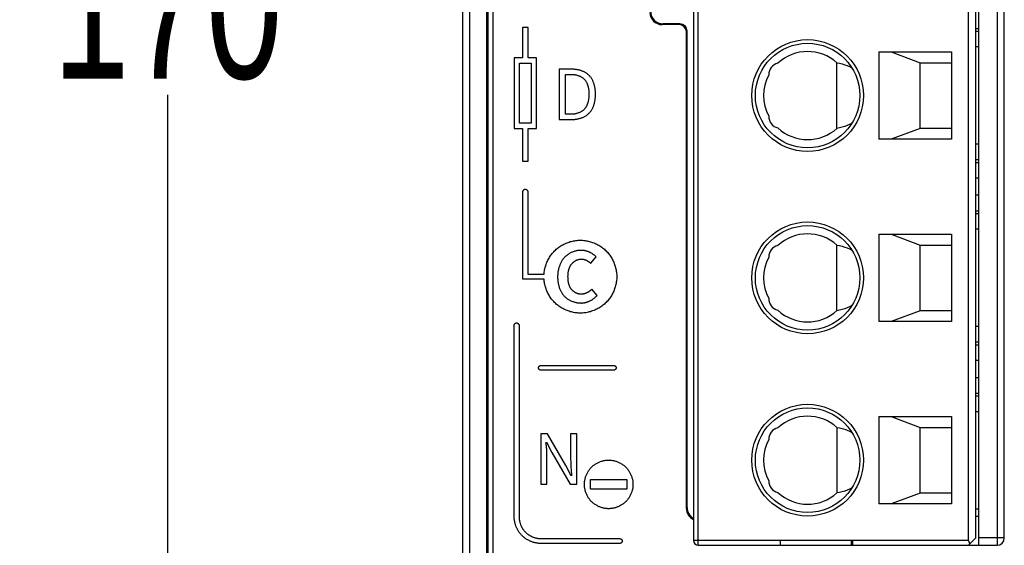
# Model space of a CAD drawing. Header units: millimetres. Extents: x 674 to 3111, y -226 to 595.
# Tile 23 of 46: x 2309 to 2349, y 256 to 278. Entities that reach past the tile are written whole.
import ezdxf

# ---------------------------------------------------------------- set-up
doc = ezdxf.new("R2010")
doc.units = ezdxf.units.MM
doc.header["$LTSCALE"] = 30.734
doc.header["$PDMODE"] = 3
doc.header["$PDSIZE"] = 2
doc.layers.get('0').update_dxf_attribs({"linetype": 'CONTINUOUS'})
doc.layers.get('Defpoints').update_dxf_attribs({"linetype": 'CONTINUOUS'})
doc.styles.get("Standard").update_dxf_attribs({"font": 'txt', "width": 0.707})
doc.dimstyles.get("Standard").update_dxf_attribs({"dimtxt": 3.5, "dimasz": 4, "dimexe": 2, "dimexo": 0, "dimtad": 1, "dimdsep": 46, "dimtxsty": 'Standard', "dimcen": 0.09, "dimclrt": 5, "dimadec": 0, "dimazin": 0, "dimtol": 1, "dimtp": 0.01, "dimtm": 0.01, "dimtfac": 1, "dimtofl": 0, "dimtmove": 0, "dimatfit": 3, "dimfxl": 0, "dimtolj": 1, "dimarcsym": 0})

# ---------------------------------------------------------------- blocks, each defined once
blk = doc.blocks.new('*D53')
at = {"color": 0, "lineweight": -2}
for p, q in [((2327.185, 362.654), (2312.745, 362.654)), ((2314.745, 358.654), (2314.745, 281.686)), ((2314.745, 196.654), (2314.745, 274.436)), ((2327.185, 192.654), (2312.745, 192.654))]:
    blk.add_line(p, q, dxfattribs=at)
at = {"color": 0}
for points in [[(2314.078, 358.654), (2315.411, 358.654), (2314.745, 362.654)], [(2314.078, 196.654), (2315.411, 196.654), (2314.745, 192.654)]]:
    blk.add_solid(points, dxfattribs=at)
at = {"layer": 'Defpoints', "color": 0}
for p in [(2314.745, 362.654), (2327.185, 362.654), (2327.185, 192.654)]:
    blk.add_point(p, dxfattribs=at)
at = {"color": 0, "insert": (2314.745, 278.061), "char_height": 3.5, "attachment_point": 5}
blk.add_mtext('\\A1;{\\H1.7143x;170}', dxfattribs=at)

msp = doc.modelspace()

# ---------------------------------------------------------------- linework, layer by layer
at = {"color": 7, "linetype": 'Continuous'}
for p, q in [((2327.185, 188.854), (2327.185, 362.654)), ((2326.885, 362.354), (2326.885, 192.954)), ((2327.885, 193.395), (2327.885, 329.206)), ((2327.928, 329.163), (2327.928, 193.443)), ((2328.128, 329.163), (2328.128, 193.439)), ((2336.595, 255.904), (2336.595, 322.904)), ((2348.145, 255.904), (2348.145, 322.904)), ((2348.895, 322.904), (2348.895, 255.904)), ((2336.395, 322.704), (2336.395, 256.104)), ((2347.725, 256.104), (2347.725, 322.704)), ((2348.025, 256.204), (2348.025, 322.604)), ((2349.195, 256.204), (2349.195, 322.604)), ((2335.105, 277.324), (2335.135, 277.354)), ((2335.836, 277.354), (2335.135, 277.354)), ((2335.836, 277.354), (2335.806, 277.324)), ((2329.36, 277.204), (2329.36, 275.954)), ((2329.583, 277.204), (2329.36, 277.204)), ((2329.583, 275.954), (2329.583, 277.204)), ((2335.806, 277.324), (2335.105, 277.324)), ((2336.135, 277.054), (2336.105, 277.024)), ((2336.105, 257.423), (2336.105, 277.024)), ((2336.135, 257.453), (2336.135, 277.054)), ((2348.145, 277.154), (2348.025, 277.154)), ((2348.025, 277.054), (2348.145, 277.054)), ((2344.025, 276.204), (2344.025, 272.604)), ((2344.025, 276.204), (2347.025, 276.204)), ((2344.535, 276.204), (2345.725, 275.754)), ((2347.025, 276.204), (2347.025, 272.604)), ((2348.145, 276.404), (2348.025, 276.404)), ((2329.013, 275.954), (2329.013, 273.051)), ((2329.36, 275.954), (2329.013, 275.954)), ((2329.237, 273.274), (2329.237, 275.73)), ((2329.237, 275.73), (2329.706, 275.73)), ((2329.929, 275.954), (2329.583, 275.954)), ((2329.706, 275.73), (2329.706, 273.274)), ((2329.929, 273.051), (2329.929, 275.954)), ((2342.305, 273.055), (2342.305, 275.752)), ((2345.725, 273.054), (2345.725, 275.754)), ((2345.725, 275.754), (2347.025, 275.754)), ((2330.865, 275.488), (2330.865, 273.419)), ((2331.385, 275.488), (2330.865, 275.488)), ((2331.128, 273.634), (2331.128, 275.276)), ((2331.128, 275.276), (2331.362, 275.276)), ((2329.706, 273.274), (2329.237, 273.274)), ((2330.865, 273.419), (2331.396, 273.419)), ((2331.362, 273.634), (2331.128, 273.634)), ((2329.013, 273.051), (2329.36, 273.051)), ((2329.36, 273.051), (2329.36, 271.704)), ((2329.583, 271.704), (2329.583, 273.051)), ((2329.583, 273.051), (2329.929, 273.051)), ((2345.725, 273.054), (2344.535, 272.604)), ((2347.025, 273.054), (2345.725, 273.054)), ((2347.025, 272.604), (2344.025, 272.604)), ((2348.145, 272.404), (2348.025, 272.404)), ((2329.36, 271.704), (2329.583, 271.704)), ((2348.145, 271.754), (2348.025, 271.754)), ((2348.025, 271.654), (2348.145, 271.654)), ((2348.145, 271.004), (2348.025, 271.004)), ((2329.371, 266.854), (2329.371, 270.454)), ((2329.571, 270.454), (2329.571, 267.054)), ((2348.145, 270.304), (2348.025, 270.304)), ((2348.145, 269.654), (2348.025, 269.654)), ((2348.025, 269.554), (2348.145, 269.554)), ((2348.145, 268.904), (2348.025, 268.904)), ((2344.025, 268.704), (2344.025, 265.104)), ((2344.025, 268.704), (2347.025, 268.704)), ((2344.535, 268.704), (2345.725, 268.254)), ((2347.025, 268.704), (2347.025, 265.104)), ((2342.305, 265.555), (2342.305, 268.252)), ((2345.725, 265.554), (2345.725, 268.254)), ((2345.725, 268.254), (2347.025, 268.254)), ((2332.165, 267.504), (2332.385, 267.769)), ((2330.242, 266.854), (2329.371, 266.854)), ((2329.571, 267.054), (2330.242, 267.054)), ((2332.425, 266.178), (2332.205, 266.437)), ((2345.725, 265.554), (2344.535, 265.104)), ((2347.025, 265.554), (2345.725, 265.554)), ((2329.013, 257.079), (2329.013, 264.954)), ((2329.213, 264.954), (2329.213, 257.079)), ((2347.025, 265.104), (2344.025, 265.104)), ((2348.145, 264.904), (2348.025, 264.904)), ((2348.145, 264.254), (2348.025, 264.254)), ((2348.025, 264.154), (2348.145, 264.154)), ((2330.113, 263.304), (2333.113, 263.304)), ((2348.145, 263.504), (2348.025, 263.504)), ((2333.113, 263.104), (2330.113, 263.104)), ((2348.025, 262.804), (2348.145, 262.804)), ((2348.145, 262.154), (2348.025, 262.154)), ((2348.025, 262.054), (2348.145, 262.054)), ((2344.025, 261.204), (2344.025, 257.604)), ((2344.025, 261.204), (2347.025, 261.204)), ((2344.535, 261.204), (2345.725, 260.754)), ((2347.025, 261.204), (2347.025, 257.604)), ((2348.025, 261.404), (2348.145, 261.404)), ((2342.305, 260.752), (2342.305, 258.055)), ((2345.725, 258.054), (2345.725, 260.754)), ((2345.725, 260.754), (2347.025, 260.754)), ((2330.113, 260.488), (2330.113, 258.419)), ((2330.384, 260.488), (2330.113, 260.488)), ((2331.138, 259.184), (2330.384, 260.488)), ((2331.338, 260.488), (2331.338, 259.413)), ((2331.587, 260.488), (2331.338, 260.488)), ((2331.587, 258.419), (2331.587, 260.488)), ((2330.335, 260.071), (2330.331, 260.152)), ((2330.351, 259.829), (2330.335, 260.071)), ((2330.342, 260.152), (2330.565, 259.726)), ((2330.362, 258.419), (2330.362, 259.506)), ((2330.565, 259.726), (2331.318, 258.419)), ((2331.358, 258.758), (2331.138, 259.184)), ((2331.354, 259.02), (2331.372, 258.758)), ((2330.113, 258.419), (2330.362, 258.419)), ((2331.318, 258.419), (2331.587, 258.419)), ((2332.154, 258.61), (2333.654, 258.61)), ((2332.154, 258.21), (2332.154, 258.61)), ((2333.654, 258.61), (2333.654, 258.21)), ((2333.654, 258.21), (2332.154, 258.21)), ((2345.725, 258.054), (2344.535, 257.604)), ((2347.025, 258.054), (2345.725, 258.054)), ((2347.025, 257.604), (2344.025, 257.604)), ((2336.105, 257.423), (2336.135, 257.453)), ((2348.025, 257.404), (2348.145, 257.404)), ((2348.025, 257.104), (2348.145, 257.104)), ((2330.113, 256.179), (2333.363, 256.179)), ((2333.363, 255.979), (2330.113, 255.979)), ((2347.725, 256.104), (2336.395, 256.104)), ((2336.595, 255.904), (2348.895, 255.904)), ((2339.96, 256.104), (2339.96, 255.904)), ((2342.905, 255.904), (2342.905, 256.104)), ((2342.96, 255.904), (2342.96, 256.104)), ((2348.025, 256.204), (2347.725, 255.904)), ((2349.195, 256.204), (2348.145, 256.204))]:
    msp.add_line(p, q, dxfattribs=at)
for points in [[(2342.305, 275.752), (2342.414, 275.732), (2342.521, 275.706), (2342.626, 275.674), (2342.727, 275.636), (2342.824, 275.593), (2342.918, 275.544)], [(2332.361, 274.461), (2332.361, 274.488), (2332.36, 274.515), (2332.359, 274.542), (2332.358, 274.569), (2332.356, 274.597), (2332.353, 274.624), (2332.35, 274.652), (2332.346, 274.679), (2332.342, 274.707), (2332.337, 274.734), (2332.332, 274.761), (2332.326, 274.789), (2332.32, 274.816), (2332.313, 274.843), (2332.305, 274.869), (2332.297, 274.896), (2332.288, 274.922), (2332.279, 274.948), (2332.269, 274.973), (2332.258, 274.998), (2332.247, 275.023), (2332.234, 275.047), (2332.222, 275.071), (2332.208, 275.094), (2332.194, 275.117), (2332.179, 275.139), (2332.163, 275.16), (2332.146, 275.181), (2332.129, 275.202), (2332.111, 275.221), (2332.092, 275.24), (2332.073, 275.258), (2332.052, 275.275), (2332.031, 275.292), (2332.01, 275.308), (2331.987, 275.323), (2331.964, 275.337), (2331.941, 275.351), (2331.917, 275.364), (2331.893, 275.377), (2331.868, 275.388), (2331.842, 275.399), (2331.817, 275.41), (2331.791, 275.419), (2331.765, 275.429), (2331.738, 275.437), (2331.711, 275.445), (2331.684, 275.452), (2331.657, 275.458), (2331.63, 275.464), (2331.603, 275.469), (2331.575, 275.474), (2331.548, 275.477), (2331.52, 275.481), (2331.493, 275.483), (2331.466, 275.486), (2331.439, 275.487), (2331.412, 275.488), (2331.385, 275.488)], [(2331.362, 275.276), (2331.382, 275.276), (2331.403, 275.275), (2331.423, 275.274), (2331.444, 275.273), (2331.465, 275.27), (2331.486, 275.268), (2331.506, 275.264), (2331.527, 275.261), (2331.548, 275.257), (2331.569, 275.252), (2331.589, 275.247), (2331.609, 275.241), (2331.63, 275.235), (2331.65, 275.228), (2331.67, 275.221), (2331.689, 275.213), (2331.709, 275.205), (2331.728, 275.196), (2331.746, 275.187), (2331.765, 275.177), (2331.783, 275.167), (2331.8, 275.156), (2331.817, 275.145), (2331.834, 275.133), (2331.85, 275.12), (2331.866, 275.107), (2331.881, 275.094), (2331.895, 275.08), (2331.909, 275.065), (2331.923, 275.05), (2331.936, 275.035), (2331.948, 275.019), (2331.959, 275.002), (2331.97, 274.985), (2331.981, 274.967), (2331.99, 274.949), (2332, 274.931), (2332.008, 274.912), (2332.017, 274.894), (2332.024, 274.874), (2332.032, 274.855), (2332.038, 274.835), (2332.045, 274.815), (2332.05, 274.795), (2332.056, 274.774), (2332.061, 274.754), (2332.065, 274.733), (2332.069, 274.712), (2332.073, 274.691), (2332.076, 274.67), (2332.079, 274.649), (2332.081, 274.628), (2332.084, 274.607), (2332.085, 274.586), (2332.087, 274.565), (2332.088, 274.544), (2332.089, 274.523), (2332.09, 274.502), (2332.09, 274.481), (2332.09, 274.461)], [(2332.09, 274.461), (2332.09, 274.44), (2332.09, 274.42), (2332.089, 274.399), (2332.088, 274.378), (2332.087, 274.357), (2332.086, 274.335), (2332.084, 274.314), (2332.081, 274.293), (2332.079, 274.272), (2332.076, 274.251), (2332.073, 274.229), (2332.069, 274.208), (2332.065, 274.187), (2332.061, 274.167), (2332.056, 274.146), (2332.05, 274.125), (2332.045, 274.105), (2332.038, 274.085), (2332.032, 274.065), (2332.024, 274.045), (2332.017, 274.026), (2332.008, 274.006), (2332, 273.988), (2331.99, 273.969), (2331.981, 273.951), (2331.97, 273.933), (2331.959, 273.916), (2331.948, 273.899), (2331.936, 273.883), (2331.923, 273.867), (2331.909, 273.852), (2331.895, 273.836), (2331.88, 273.822), (2331.864, 273.807), (2331.848, 273.794), (2331.831, 273.781), (2331.814, 273.768), (2331.796, 273.756), (2331.778, 273.745), (2331.759, 273.734), (2331.74, 273.724), (2331.72, 273.714), (2331.701, 273.705), (2331.681, 273.696), (2331.66, 273.688), (2331.639, 273.681), (2331.619, 273.674), (2331.598, 273.668), (2331.576, 273.662), (2331.555, 273.656), (2331.534, 273.652), (2331.512, 273.648), (2331.49, 273.644), (2331.469, 273.641), (2331.447, 273.638), (2331.426, 273.636), (2331.405, 273.635), (2331.383, 273.634), (2331.362, 273.634)], [(2331.396, 273.419), (2331.424, 273.42), (2331.451, 273.421), (2331.479, 273.423), (2331.507, 273.425), (2331.535, 273.428), (2331.563, 273.432), (2331.591, 273.436), (2331.619, 273.441), (2331.647, 273.447), (2331.675, 273.454), (2331.703, 273.461), (2331.73, 273.469), (2331.757, 273.478), (2331.784, 273.487), (2331.811, 273.497), (2331.837, 273.508), (2331.863, 273.52), (2331.889, 273.532), (2331.914, 273.545), (2331.938, 273.559), (2331.962, 273.573), (2331.986, 273.588), (2332.009, 273.604), (2332.031, 273.621), (2332.052, 273.638), (2332.073, 273.656), (2332.093, 273.675), (2332.113, 273.695), (2332.131, 273.714), (2332.148, 273.735), (2332.164, 273.756), (2332.18, 273.778), (2332.195, 273.801), (2332.209, 273.824), (2332.223, 273.847), (2332.236, 273.871), (2332.248, 273.896), (2332.259, 273.92), (2332.27, 273.946), (2332.28, 273.971), (2332.289, 273.997), (2332.298, 274.024), (2332.306, 274.05), (2332.314, 274.077), (2332.321, 274.104), (2332.327, 274.131), (2332.333, 274.159), (2332.338, 274.186), (2332.342, 274.214), (2332.346, 274.241), (2332.35, 274.269), (2332.353, 274.297), (2332.356, 274.324), (2332.358, 274.352), (2332.359, 274.379), (2332.36, 274.407), (2332.361, 274.434), (2332.361, 274.461)], [(2342.918, 273.263), (2342.824, 273.215), (2342.727, 273.172), (2342.626, 273.134), (2342.521, 273.102), (2342.414, 273.076), (2342.305, 273.055)], [(2329.371, 270.454), (2329.371, 270.456), (2329.371, 270.459), (2329.372, 270.462), (2329.372, 270.464), (2329.373, 270.467), (2329.373, 270.47), (2329.374, 270.472), (2329.375, 270.475), (2329.375, 270.478), (2329.376, 270.48), (2329.377, 270.483), (2329.378, 270.485), (2329.38, 270.488), (2329.381, 270.491), (2329.382, 270.493), (2329.384, 270.496), (2329.385, 270.498), (2329.387, 270.501), (2329.388, 270.503), (2329.39, 270.506), (2329.392, 270.508), (2329.394, 270.51), (2329.396, 270.513), (2329.397, 270.515), (2329.399, 270.517), (2329.401, 270.519), (2329.404, 270.521), (2329.406, 270.524), (2329.408, 270.526), (2329.41, 270.528), (2329.412, 270.53), (2329.415, 270.531), (2329.417, 270.533), (2329.42, 270.535), (2329.422, 270.537), (2329.424, 270.538), (2329.427, 270.54), (2329.429, 270.541), (2329.432, 270.543), (2329.434, 270.544), (2329.437, 270.545), (2329.44, 270.547), (2329.442, 270.548), (2329.445, 270.549), (2329.447, 270.55), (2329.45, 270.55), (2329.453, 270.551), (2329.455, 270.552), (2329.458, 270.552), (2329.461, 270.553), (2329.463, 270.553), (2329.466, 270.554), (2329.469, 270.554), (2329.471, 270.554)], [(2329.471, 270.554), (2329.474, 270.554), (2329.477, 270.554), (2329.479, 270.553), (2329.482, 270.553), (2329.484, 270.552), (2329.487, 270.552), (2329.49, 270.551), (2329.492, 270.55), (2329.495, 270.55), (2329.498, 270.549), (2329.5, 270.548), (2329.503, 270.547), (2329.505, 270.545), (2329.508, 270.544), (2329.511, 270.543), (2329.513, 270.541), (2329.516, 270.54), (2329.518, 270.538), (2329.521, 270.537), (2329.523, 270.535), (2329.525, 270.533), (2329.528, 270.531), (2329.53, 270.53), (2329.532, 270.528), (2329.535, 270.526), (2329.537, 270.524), (2329.539, 270.521), (2329.541, 270.519), (2329.543, 270.517), (2329.545, 270.515), (2329.547, 270.513), (2329.549, 270.51), (2329.551, 270.508), (2329.552, 270.506), (2329.554, 270.503), (2329.556, 270.501), (2329.557, 270.498), (2329.559, 270.496), (2329.56, 270.493), (2329.562, 270.491), (2329.563, 270.488), (2329.564, 270.485), (2329.565, 270.483), (2329.566, 270.48), (2329.567, 270.478), (2329.568, 270.475), (2329.569, 270.472), (2329.569, 270.47), (2329.57, 270.467), (2329.57, 270.464), (2329.571, 270.462), (2329.571, 270.459), (2329.571, 270.456), (2329.571, 270.454)], [(2330.242, 267.054), (2330.245, 267.099), (2330.251, 267.145), (2330.257, 267.191), (2330.266, 267.236), (2330.275, 267.282), (2330.286, 267.327), (2330.299, 267.372), (2330.313, 267.416), (2330.328, 267.46), (2330.345, 267.504), (2330.363, 267.548), (2330.382, 267.591), (2330.403, 267.633), (2330.425, 267.675), (2330.448, 267.716), (2330.473, 267.756), (2330.498, 267.795), (2330.525, 267.834), (2330.553, 267.872), (2330.583, 267.909), (2330.613, 267.945), (2330.645, 267.98), (2330.677, 268.014), (2330.711, 268.047), (2330.746, 268.079), (2330.782, 268.109), (2330.82, 268.139), (2330.858, 268.167), (2330.897, 268.194), (2330.937, 268.22), (2330.977, 268.245), (2331.019, 268.268), (2331.061, 268.29), (2331.103, 268.31), (2331.147, 268.33), (2331.19, 268.348), (2331.235, 268.364), (2331.279, 268.38), (2331.324, 268.394), (2331.37, 268.406), (2331.416, 268.417), (2331.461, 268.427), (2331.507, 268.435), (2331.554, 268.442), (2331.6, 268.447), (2331.646, 268.451), (2331.692, 268.453), (2331.738, 268.454)], [(2331.738, 268.454), (2331.784, 268.453), (2331.83, 268.451), (2331.877, 268.447), (2331.923, 268.442), (2331.969, 268.435), (2332.015, 268.427), (2332.061, 268.417), (2332.106, 268.406), (2332.152, 268.393), (2332.197, 268.38), (2332.241, 268.364), (2332.286, 268.348), (2332.329, 268.33), (2332.373, 268.31), (2332.415, 268.29), (2332.457, 268.268), (2332.499, 268.245), (2332.539, 268.22), (2332.579, 268.194), (2332.618, 268.167), (2332.656, 268.139), (2332.694, 268.11), (2332.73, 268.079), (2332.765, 268.047), (2332.799, 268.014), (2332.832, 267.98), (2332.864, 267.945), (2332.894, 267.909), (2332.924, 267.872), (2332.952, 267.834), (2332.979, 267.795), (2333.005, 267.755), (2333.029, 267.714), (2333.052, 267.673), (2333.074, 267.631), (2333.095, 267.588), (2333.114, 267.545), (2333.132, 267.501), (2333.149, 267.457), (2333.164, 267.412), (2333.178, 267.367), (2333.191, 267.322), (2333.202, 267.276), (2333.211, 267.23), (2333.219, 267.184), (2333.226, 267.138), (2333.232, 267.092), (2333.235, 267.046), (2333.238, 267), (2333.238, 266.954)], [(2331.773, 268.037), (2331.743, 268.037), (2331.713, 268.035), (2331.683, 268.033), (2331.653, 268.029), (2331.624, 268.025), (2331.594, 268.02), (2331.564, 268.013), (2331.534, 268.006), (2331.505, 267.998), (2331.476, 267.989), (2331.447, 267.978), (2331.418, 267.968), (2331.39, 267.956), (2331.362, 267.943), (2331.334, 267.929), (2331.307, 267.915), (2331.281, 267.9), (2331.254, 267.884), (2331.229, 267.867), (2331.204, 267.849), (2331.18, 267.831), (2331.156, 267.812), (2331.133, 267.792), (2331.111, 267.771), (2331.089, 267.75), (2331.069, 267.728), (2331.049, 267.705), (2331.031, 267.682), (2331.013, 267.658), (2330.995, 267.633), (2330.979, 267.608), (2330.963, 267.582), (2330.949, 267.556), (2330.934, 267.529), (2330.921, 267.502), (2330.909, 267.475), (2330.897, 267.447), (2330.886, 267.419), (2330.875, 267.39), (2330.865, 267.361), (2330.857, 267.332), (2330.848, 267.303), (2330.841, 267.273), (2330.834, 267.244), (2330.828, 267.214), (2330.822, 267.184), (2330.817, 267.154), (2330.813, 267.124), (2330.81, 267.094), (2330.807, 267.064), (2330.805, 267.034), (2330.803, 267.004), (2330.802, 266.975), (2330.802, 266.945)], [(2332.385, 267.769), (2332.372, 267.783), (2332.358, 267.796), (2332.344, 267.809), (2332.329, 267.822), (2332.314, 267.835), (2332.299, 267.847), (2332.284, 267.859), (2332.268, 267.871), (2332.252, 267.882), (2332.235, 267.893), (2332.219, 267.903), (2332.202, 267.914), (2332.185, 267.924), (2332.167, 267.933), (2332.15, 267.942), (2332.132, 267.951), (2332.114, 267.96), (2332.096, 267.968), (2332.077, 267.975), (2332.059, 267.983), (2332.04, 267.989), (2332.021, 267.996), (2332.003, 268.002), (2331.984, 268.007), (2331.965, 268.012), (2331.946, 268.017), (2331.926, 268.021), (2331.907, 268.025), (2331.888, 268.028), (2331.869, 268.031), (2331.85, 268.033), (2331.83, 268.035), (2331.811, 268.036), (2331.792, 268.037), (2331.773, 268.037)], [(2342.305, 268.252), (2342.414, 268.232), (2342.521, 268.206), (2342.626, 268.174), (2342.727, 268.136), (2342.824, 268.093), (2342.918, 268.044)], [(2331.228, 266.959), (2331.228, 266.978), (2331.229, 266.996), (2331.229, 267.015), (2331.23, 267.034), (2331.231, 267.052), (2331.233, 267.071), (2331.235, 267.09), (2331.237, 267.109), (2331.239, 267.127), (2331.242, 267.146), (2331.245, 267.165), (2331.249, 267.183), (2331.253, 267.202), (2331.257, 267.22), (2331.261, 267.239), (2331.267, 267.257), (2331.272, 267.275), (2331.278, 267.293), (2331.284, 267.31), (2331.291, 267.328), (2331.298, 267.345), (2331.306, 267.362), (2331.314, 267.379), (2331.323, 267.395), (2331.332, 267.411), (2331.342, 267.427), (2331.352, 267.443), (2331.363, 267.458), (2331.374, 267.473), (2331.386, 267.488), (2331.398, 267.501), (2331.41, 267.513), (2331.422, 267.525), (2331.435, 267.537), (2331.448, 267.549), (2331.461, 267.56), (2331.475, 267.571), (2331.49, 267.581), (2331.504, 267.591), (2331.519, 267.601), (2331.534, 267.61), (2331.55, 267.618), (2331.565, 267.626), (2331.581, 267.634), (2331.597, 267.641), (2331.613, 267.647), (2331.63, 267.653), (2331.646, 267.658), (2331.663, 267.663), (2331.68, 267.667), (2331.697, 267.671), (2331.714, 267.674), (2331.73, 267.676), (2331.747, 267.678), (2331.764, 267.679), (2331.781, 267.679)], [(2331.781, 267.679), (2331.793, 267.679), (2331.804, 267.678), (2331.815, 267.678), (2331.827, 267.676), (2331.838, 267.675), (2331.85, 267.673), (2331.861, 267.671), (2331.872, 267.669), (2331.884, 267.666), (2331.895, 267.663), (2331.906, 267.66), (2331.917, 267.657), (2331.928, 267.653), (2331.939, 267.649), (2331.95, 267.645), (2331.961, 267.64), (2331.972, 267.636), (2331.983, 267.631), (2331.993, 267.626), (2332.004, 267.62), (2332.014, 267.615), (2332.025, 267.609), (2332.035, 267.603), (2332.045, 267.597), (2332.055, 267.591), (2332.065, 267.584), (2332.075, 267.578), (2332.085, 267.571), (2332.094, 267.564), (2332.104, 267.557), (2332.113, 267.55), (2332.122, 267.543), (2332.131, 267.535), (2332.14, 267.527), (2332.148, 267.52), (2332.157, 267.512), (2332.165, 267.504)], [(2331.738, 265.454), (2331.692, 265.455), (2331.646, 265.457), (2331.6, 265.461), (2331.554, 265.466), (2331.507, 265.473), (2331.461, 265.481), (2331.416, 265.49), (2331.37, 265.502), (2331.324, 265.514), (2331.279, 265.528), (2331.235, 265.543), (2331.19, 265.56), (2331.147, 265.578), (2331.103, 265.597), (2331.061, 265.618), (2331.019, 265.64), (2330.977, 265.663), (2330.937, 265.687), (2330.897, 265.713), (2330.858, 265.74), (2330.82, 265.769), (2330.782, 265.798), (2330.746, 265.829), (2330.711, 265.861), (2330.677, 265.893), (2330.645, 265.927), (2330.613, 265.962), (2330.583, 265.998), (2330.553, 266.035), (2330.525, 266.073), (2330.498, 266.112), (2330.473, 266.152), (2330.448, 266.192), (2330.425, 266.233), (2330.403, 266.275), (2330.382, 266.317), (2330.363, 266.36), (2330.345, 266.403), (2330.328, 266.447), (2330.313, 266.491), (2330.299, 266.536), (2330.286, 266.581), (2330.275, 266.626), (2330.266, 266.671), (2330.257, 266.717), (2330.251, 266.762), (2330.245, 266.808), (2330.242, 266.854)], [(2330.802, 266.945), (2330.802, 266.916), (2330.803, 266.886), (2330.805, 266.857), (2330.807, 266.827), (2330.809, 266.797), (2330.813, 266.768), (2330.817, 266.738), (2330.821, 266.708), (2330.826, 266.678), (2330.832, 266.648), (2330.839, 266.619), (2330.846, 266.59), (2330.854, 266.56), (2330.863, 266.531), (2330.872, 266.503), (2330.882, 266.474), (2330.893, 266.446), (2330.904, 266.418), (2330.917, 266.391), (2330.93, 266.364), (2330.944, 266.338), (2330.958, 266.312), (2330.973, 266.286), (2330.99, 266.261), (2331.007, 266.237), (2331.024, 266.213), (2331.043, 266.19), (2331.062, 266.168), (2331.082, 266.146), (2331.104, 266.125), (2331.125, 266.105), (2331.148, 266.086), (2331.171, 266.067), (2331.196, 266.049), (2331.22, 266.032), (2331.246, 266.016), (2331.271, 266.001), (2331.298, 265.986), (2331.325, 265.972), (2331.352, 265.959), (2331.38, 265.947), (2331.408, 265.936), (2331.436, 265.926), (2331.465, 265.916), (2331.494, 265.908), (2331.523, 265.9), (2331.552, 265.893), (2331.582, 265.887), (2331.611, 265.882), (2331.641, 265.878), (2331.67, 265.874), (2331.7, 265.872), (2331.729, 265.871), (2331.759, 265.87)], [(2331.773, 266.231), (2331.756, 266.232), (2331.739, 266.233), (2331.722, 266.234), (2331.705, 266.237), (2331.688, 266.24), (2331.671, 266.243), (2331.654, 266.247), (2331.637, 266.252), (2331.62, 266.258), (2331.604, 266.264), (2331.588, 266.27), (2331.571, 266.277), (2331.555, 266.285), (2331.54, 266.293), (2331.524, 266.301), (2331.509, 266.311), (2331.494, 266.32), (2331.479, 266.33), (2331.465, 266.341), (2331.451, 266.351), (2331.438, 266.363), (2331.425, 266.374), (2331.412, 266.387), (2331.4, 266.399), (2331.388, 266.412), (2331.377, 266.425), (2331.365, 266.439), (2331.355, 266.454), (2331.344, 266.469), (2331.335, 266.484), (2331.325, 266.5), (2331.317, 266.515), (2331.309, 266.532), (2331.301, 266.548), (2331.294, 266.565), (2331.287, 266.581), (2331.281, 266.598), (2331.275, 266.616), (2331.269, 266.633), (2331.264, 266.651), (2331.26, 266.668), (2331.255, 266.686), (2331.251, 266.704), (2331.248, 266.722), (2331.245, 266.741), (2331.242, 266.759), (2331.239, 266.777), (2331.237, 266.795), (2331.235, 266.814), (2331.233, 266.832), (2331.232, 266.85), (2331.231, 266.869), (2331.23, 266.887), (2331.229, 266.905), (2331.229, 266.923), (2331.228, 266.942), (2331.228, 266.959)], [(2333.238, 266.954), (2333.238, 266.908), (2333.235, 266.862), (2333.232, 266.816), (2333.226, 266.769), (2333.219, 266.723), (2333.211, 266.677), (2333.202, 266.632), (2333.191, 266.586), (2333.178, 266.541), (2333.164, 266.496), (2333.149, 266.451), (2333.132, 266.407), (2333.114, 266.363), (2333.095, 266.32), (2333.074, 266.277), (2333.052, 266.235), (2333.029, 266.193), (2333.005, 266.153), (2332.979, 266.113), (2332.952, 266.074), (2332.924, 266.036), (2332.894, 265.999), (2332.864, 265.962), (2332.832, 265.927), (2332.799, 265.893), (2332.765, 265.86), (2332.73, 265.828), (2332.694, 265.798), (2332.656, 265.768), (2332.618, 265.74), (2332.579, 265.713), (2332.539, 265.687), (2332.499, 265.663), (2332.457, 265.64), (2332.415, 265.618), (2332.373, 265.597), (2332.329, 265.578), (2332.286, 265.56), (2332.241, 265.543), (2332.197, 265.528), (2332.152, 265.514), (2332.106, 265.502), (2332.061, 265.49), (2332.015, 265.481), (2331.969, 265.473), (2331.923, 265.466), (2331.877, 265.461), (2331.83, 265.457), (2331.784, 265.455), (2331.738, 265.454)], [(2332.205, 266.437), (2332.196, 266.428), (2332.187, 266.419), (2332.178, 266.41), (2332.169, 266.401), (2332.159, 266.393), (2332.149, 266.384), (2332.139, 266.376), (2332.129, 266.368), (2332.119, 266.36), (2332.108, 266.352), (2332.098, 266.344), (2332.087, 266.337), (2332.076, 266.33), (2332.065, 266.323), (2332.054, 266.316), (2332.042, 266.309), (2332.031, 266.303), (2332.019, 266.296), (2332.008, 266.291), (2331.996, 266.285), (2331.984, 266.279), (2331.972, 266.274), (2331.96, 266.269), (2331.948, 266.265), (2331.936, 266.26), (2331.923, 266.256), (2331.911, 266.252), (2331.898, 266.249), (2331.886, 266.245), (2331.873, 266.243), (2331.861, 266.24), (2331.848, 266.238), (2331.836, 266.236), (2331.823, 266.234), (2331.811, 266.233), (2331.798, 266.232), (2331.785, 266.231), (2331.773, 266.231)], [(2331.759, 265.87), (2331.779, 265.87), (2331.8, 265.871), (2331.82, 265.873), (2331.841, 265.874), (2331.861, 265.877), (2331.882, 265.88), (2331.902, 265.883), (2331.923, 265.888), (2331.944, 265.892), (2331.964, 265.897), (2331.984, 265.903), (2332.005, 265.909), (2332.025, 265.915), (2332.045, 265.922), (2332.065, 265.929), (2332.085, 265.937), (2332.104, 265.946), (2332.124, 265.954), (2332.143, 265.963), (2332.162, 265.973), (2332.181, 265.983), (2332.199, 265.993), (2332.218, 266.004), (2332.236, 266.015), (2332.253, 266.027), (2332.271, 266.039), (2332.288, 266.051), (2332.305, 266.064), (2332.321, 266.077), (2332.337, 266.09), (2332.353, 266.104), (2332.368, 266.118), (2332.383, 266.133), (2332.397, 266.147), (2332.411, 266.162), (2332.425, 266.178)], [(2342.918, 265.763), (2342.824, 265.715), (2342.727, 265.672), (2342.626, 265.634), (2342.521, 265.602), (2342.414, 265.576), (2342.305, 265.555)], [(2329.013, 264.954), (2329.013, 264.956), (2329.014, 264.959), (2329.014, 264.962), (2329.014, 264.964), (2329.015, 264.967), (2329.015, 264.97), (2329.016, 264.972), (2329.017, 264.975), (2329.017, 264.978), (2329.018, 264.98), (2329.019, 264.983), (2329.021, 264.985), (2329.022, 264.988), (2329.023, 264.991), (2329.024, 264.993), (2329.026, 264.996), (2329.027, 264.998), (2329.029, 265.001), (2329.03, 265.003), (2329.032, 265.006), (2329.034, 265.008), (2329.036, 265.01), (2329.038, 265.013), (2329.04, 265.015), (2329.042, 265.017), (2329.044, 265.019), (2329.046, 265.021), (2329.048, 265.024), (2329.05, 265.026), (2329.052, 265.028), (2329.055, 265.03), (2329.057, 265.031), (2329.059, 265.033), (2329.062, 265.035), (2329.064, 265.037), (2329.066, 265.038), (2329.069, 265.04), (2329.071, 265.041), (2329.074, 265.043), (2329.077, 265.044), (2329.079, 265.045), (2329.082, 265.047), (2329.084, 265.048), (2329.087, 265.049), (2329.09, 265.05), (2329.092, 265.05), (2329.095, 265.051), (2329.098, 265.052), (2329.1, 265.052), (2329.103, 265.053), (2329.105, 265.053), (2329.108, 265.054), (2329.111, 265.054), (2329.113, 265.054)], [(2329.113, 265.054), (2329.116, 265.054), (2329.119, 265.054), (2329.121, 265.053), (2329.124, 265.053), (2329.127, 265.052), (2329.129, 265.052), (2329.132, 265.051), (2329.135, 265.05), (2329.137, 265.05), (2329.14, 265.049), (2329.142, 265.048), (2329.145, 265.047), (2329.148, 265.045), (2329.15, 265.044), (2329.153, 265.043), (2329.155, 265.041), (2329.158, 265.04), (2329.16, 265.038), (2329.163, 265.037), (2329.165, 265.035), (2329.168, 265.033), (2329.17, 265.031), (2329.172, 265.03), (2329.174, 265.028), (2329.177, 265.026), (2329.179, 265.024), (2329.181, 265.021), (2329.183, 265.019), (2329.185, 265.017), (2329.187, 265.015), (2329.189, 265.013), (2329.191, 265.01), (2329.193, 265.008), (2329.195, 265.006), (2329.196, 265.003), (2329.198, 265.001), (2329.199, 264.998), (2329.201, 264.996), (2329.202, 264.993), (2329.204, 264.991), (2329.205, 264.988), (2329.206, 264.985), (2329.207, 264.983), (2329.208, 264.98), (2329.209, 264.978), (2329.21, 264.975), (2329.211, 264.972), (2329.211, 264.97), (2329.212, 264.967), (2329.213, 264.964), (2329.213, 264.962), (2329.213, 264.959), (2329.213, 264.956), (2329.213, 264.954)], [(2330.013, 263.204), (2330.013, 263.206), (2330.014, 263.209), (2330.014, 263.212), (2330.014, 263.214), (2330.015, 263.217), (2330.015, 263.22), (2330.016, 263.222), (2330.017, 263.225), (2330.017, 263.228), (2330.018, 263.23), (2330.019, 263.233), (2330.021, 263.235), (2330.022, 263.238), (2330.023, 263.241), (2330.024, 263.243), (2330.026, 263.246), (2330.027, 263.248), (2330.029, 263.251), (2330.03, 263.253), (2330.032, 263.256), (2330.034, 263.258), (2330.036, 263.26), (2330.038, 263.263), (2330.04, 263.265), (2330.042, 263.267), (2330.044, 263.269), (2330.046, 263.271), (2330.048, 263.274), (2330.05, 263.276), (2330.052, 263.278), (2330.055, 263.28), (2330.057, 263.281), (2330.059, 263.283), (2330.062, 263.285), (2330.064, 263.287), (2330.066, 263.288), (2330.069, 263.29), (2330.071, 263.291), (2330.074, 263.293), (2330.077, 263.294), (2330.079, 263.295), (2330.082, 263.297), (2330.084, 263.298), (2330.087, 263.299), (2330.09, 263.3), (2330.092, 263.3), (2330.095, 263.301), (2330.098, 263.302), (2330.1, 263.302), (2330.103, 263.303), (2330.105, 263.303), (2330.108, 263.304), (2330.111, 263.304), (2330.113, 263.304)], [(2330.113, 263.104), (2330.111, 263.104), (2330.108, 263.104), (2330.105, 263.104), (2330.103, 263.105), (2330.1, 263.105), (2330.098, 263.106), (2330.095, 263.106), (2330.092, 263.107), (2330.09, 263.108), (2330.087, 263.109), (2330.084, 263.11), (2330.082, 263.111), (2330.079, 263.112), (2330.077, 263.113), (2330.074, 263.115), (2330.071, 263.116), (2330.069, 263.118), (2330.066, 263.119), (2330.064, 263.121), (2330.062, 263.123), (2330.059, 263.124), (2330.057, 263.126), (2330.055, 263.128), (2330.052, 263.13), (2330.05, 263.132), (2330.048, 263.134), (2330.046, 263.136), (2330.044, 263.138), (2330.042, 263.14), (2330.04, 263.143), (2330.038, 263.145), (2330.036, 263.147), (2330.034, 263.15), (2330.032, 263.152), (2330.03, 263.154), (2330.029, 263.157), (2330.027, 263.159), (2330.026, 263.162), (2330.024, 263.164), (2330.023, 263.167), (2330.022, 263.17), (2330.021, 263.172), (2330.019, 263.175), (2330.018, 263.177), (2330.017, 263.18), (2330.017, 263.183), (2330.016, 263.185), (2330.015, 263.188), (2330.015, 263.191), (2330.014, 263.193), (2330.014, 263.196), (2330.014, 263.198), (2330.013, 263.201), (2330.013, 263.204)], [(2333.113, 263.304), (2333.116, 263.304), (2333.119, 263.304), (2333.121, 263.303), (2333.124, 263.303), (2333.127, 263.302), (2333.129, 263.302), (2333.132, 263.301), (2333.135, 263.3), (2333.137, 263.3), (2333.14, 263.299), (2333.142, 263.298), (2333.145, 263.297), (2333.148, 263.295), (2333.15, 263.294), (2333.153, 263.293), (2333.155, 263.291), (2333.158, 263.29), (2333.16, 263.288), (2333.163, 263.287), (2333.165, 263.285), (2333.168, 263.283), (2333.17, 263.281), (2333.172, 263.28), (2333.174, 263.278), (2333.177, 263.276), (2333.179, 263.274), (2333.181, 263.271), (2333.183, 263.269), (2333.185, 263.267), (2333.187, 263.265), (2333.189, 263.263), (2333.191, 263.26), (2333.193, 263.258), (2333.195, 263.256), (2333.196, 263.253), (2333.198, 263.251), (2333.199, 263.248), (2333.201, 263.246), (2333.202, 263.243), (2333.204, 263.241), (2333.205, 263.238), (2333.206, 263.235), (2333.207, 263.233), (2333.208, 263.23), (2333.209, 263.228), (2333.21, 263.225), (2333.211, 263.222), (2333.211, 263.22), (2333.212, 263.217), (2333.213, 263.214), (2333.213, 263.212), (2333.213, 263.209), (2333.213, 263.206), (2333.213, 263.204)], [(2333.213, 263.204), (2333.213, 263.201), (2333.213, 263.198), (2333.213, 263.196), (2333.213, 263.193), (2333.212, 263.191), (2333.211, 263.188), (2333.211, 263.185), (2333.21, 263.183), (2333.209, 263.18), (2333.208, 263.177), (2333.207, 263.175), (2333.206, 263.172), (2333.205, 263.17), (2333.204, 263.167), (2333.202, 263.164), (2333.201, 263.162), (2333.199, 263.159), (2333.198, 263.157), (2333.196, 263.154), (2333.195, 263.152), (2333.193, 263.15), (2333.191, 263.147), (2333.189, 263.145), (2333.187, 263.143), (2333.185, 263.14), (2333.183, 263.138), (2333.181, 263.136), (2333.179, 263.134), (2333.177, 263.132), (2333.174, 263.13), (2333.172, 263.128), (2333.17, 263.126), (2333.168, 263.124), (2333.165, 263.123), (2333.163, 263.121), (2333.16, 263.119), (2333.158, 263.118), (2333.155, 263.116), (2333.153, 263.115), (2333.15, 263.113), (2333.148, 263.112), (2333.145, 263.111), (2333.142, 263.11), (2333.14, 263.109), (2333.137, 263.108), (2333.135, 263.107), (2333.132, 263.106), (2333.129, 263.106), (2333.127, 263.105), (2333.124, 263.105), (2333.121, 263.104), (2333.119, 263.104), (2333.116, 263.104), (2333.113, 263.104)], [(2342.305, 260.752), (2342.414, 260.732), (2342.521, 260.706), (2342.626, 260.674), (2342.727, 260.636), (2342.824, 260.593), (2342.918, 260.544)], [(2330.362, 259.506), (2330.362, 259.546), (2330.361, 259.587), (2330.36, 259.627), (2330.359, 259.668), (2330.357, 259.708), (2330.355, 259.748), (2330.351, 259.829)], [(2331.338, 259.413), (2331.339, 259.369), (2331.339, 259.325), (2331.34, 259.282), (2331.342, 259.238), (2331.344, 259.194), (2331.346, 259.151), (2331.348, 259.107), (2331.354, 259.02)], [(2331.904, 258.41), (2331.905, 258.44), (2331.906, 258.471), (2331.909, 258.502), (2331.913, 258.533), (2331.917, 258.563), (2331.923, 258.594), (2331.929, 258.624), (2331.936, 258.655), (2331.945, 258.685), (2331.954, 258.715), (2331.964, 258.745), (2331.975, 258.774), (2331.987, 258.804), (2332, 258.832), (2332.014, 258.861), (2332.028, 258.889), (2332.044, 258.916), (2332.06, 258.943), (2332.077, 258.97), (2332.095, 258.996), (2332.114, 259.021), (2332.134, 259.046), (2332.154, 259.07), (2332.175, 259.094), (2332.197, 259.117), (2332.22, 259.139), (2332.244, 259.16), (2332.268, 259.18), (2332.293, 259.2), (2332.318, 259.219), (2332.344, 259.237), (2332.371, 259.254), (2332.398, 259.27), (2332.425, 259.286), (2332.453, 259.3), (2332.482, 259.314), (2332.511, 259.327), (2332.54, 259.339), (2332.569, 259.35), (2332.599, 259.36), (2332.629, 259.369), (2332.659, 259.378), (2332.69, 259.385), (2332.72, 259.391), (2332.751, 259.397), (2332.781, 259.401), (2332.812, 259.405), (2332.843, 259.408), (2332.874, 259.409), (2332.904, 259.41)], [(2332.904, 259.41), (2332.935, 259.409), (2332.966, 259.408), (2332.997, 259.405), (2333.027, 259.401), (2333.058, 259.397), (2333.089, 259.391), (2333.119, 259.385), (2333.15, 259.378), (2333.18, 259.369), (2333.21, 259.36), (2333.24, 259.35), (2333.269, 259.339), (2333.298, 259.327), (2333.327, 259.314), (2333.356, 259.3), (2333.384, 259.286), (2333.411, 259.27), (2333.438, 259.254), (2333.465, 259.237), (2333.491, 259.219), (2333.516, 259.2), (2333.541, 259.18), (2333.565, 259.16), (2333.589, 259.139), (2333.612, 259.117), (2333.633, 259.094), (2333.655, 259.07), (2333.675, 259.046), (2333.695, 259.021), (2333.713, 258.996), (2333.731, 258.97), (2333.749, 258.943), (2333.765, 258.916), (2333.78, 258.889), (2333.795, 258.861), (2333.809, 258.832), (2333.822, 258.804), (2333.834, 258.774), (2333.845, 258.745), (2333.855, 258.715), (2333.864, 258.685), (2333.872, 258.655), (2333.88, 258.624), (2333.886, 258.594), (2333.892, 258.563), (2333.896, 258.533), (2333.9, 258.502), (2333.902, 258.471), (2333.904, 258.44), (2333.904, 258.41)], [(2332.904, 257.41), (2332.874, 257.41), (2332.843, 257.412), (2332.812, 257.414), (2332.781, 257.418), (2332.751, 257.422), (2332.72, 257.428), (2332.69, 257.434), (2332.659, 257.441), (2332.629, 257.45), (2332.599, 257.459), (2332.569, 257.469), (2332.54, 257.48), (2332.511, 257.492), (2332.482, 257.505), (2332.453, 257.519), (2332.425, 257.534), (2332.398, 257.549), (2332.371, 257.565), (2332.344, 257.583), (2332.318, 257.6), (2332.293, 257.619), (2332.268, 257.639), (2332.244, 257.659), (2332.22, 257.68), (2332.197, 257.702), (2332.175, 257.725), (2332.154, 257.749), (2332.134, 257.773), (2332.114, 257.798), (2332.095, 257.823), (2332.077, 257.849), (2332.06, 257.876), (2332.044, 257.903), (2332.028, 257.93), (2332.014, 257.958), (2332, 257.987), (2331.987, 258.016), (2331.975, 258.045), (2331.964, 258.074), (2331.954, 258.104), (2331.945, 258.134), (2331.936, 258.164), (2331.929, 258.195), (2331.923, 258.225), (2331.917, 258.256), (2331.913, 258.287), (2331.909, 258.317), (2331.906, 258.348), (2331.905, 258.379), (2331.904, 258.41)], [(2333.904, 258.41), (2333.904, 258.379), (2333.902, 258.348), (2333.9, 258.317), (2333.896, 258.287), (2333.892, 258.256), (2333.886, 258.225), (2333.88, 258.195), (2333.872, 258.164), (2333.864, 258.134), (2333.855, 258.104), (2333.845, 258.074), (2333.834, 258.045), (2333.822, 258.016), (2333.809, 257.987), (2333.795, 257.958), (2333.78, 257.93), (2333.765, 257.903), (2333.749, 257.876), (2333.731, 257.849), (2333.713, 257.823), (2333.695, 257.798), (2333.675, 257.773), (2333.655, 257.749), (2333.633, 257.725), (2333.612, 257.702), (2333.589, 257.68), (2333.565, 257.659), (2333.541, 257.639), (2333.516, 257.619), (2333.491, 257.6), (2333.465, 257.582), (2333.438, 257.565), (2333.411, 257.549), (2333.384, 257.534), (2333.356, 257.519), (2333.327, 257.505), (2333.298, 257.492), (2333.269, 257.48), (2333.24, 257.469), (2333.21, 257.459), (2333.18, 257.45), (2333.15, 257.441), (2333.119, 257.434), (2333.089, 257.428), (2333.058, 257.422), (2333.027, 257.418), (2332.997, 257.414), (2332.966, 257.412), (2332.935, 257.41), (2332.904, 257.41)], [(2342.918, 258.263), (2342.824, 258.215), (2342.727, 258.172), (2342.626, 258.134), (2342.521, 258.102), (2342.414, 258.076), (2342.305, 258.055)], [(2329.336, 256.302), (2329.319, 256.32), (2329.302, 256.338), (2329.286, 256.357), (2329.269, 256.376), (2329.254, 256.395), (2329.238, 256.416), (2329.224, 256.436), (2329.209, 256.457), (2329.195, 256.478), (2329.182, 256.5), (2329.169, 256.522), (2329.156, 256.544), (2329.144, 256.567), (2329.132, 256.589), (2329.121, 256.613), (2329.111, 256.636), (2329.1, 256.66), (2329.091, 256.683), (2329.082, 256.707), (2329.073, 256.732), (2329.065, 256.756), (2329.058, 256.78), (2329.051, 256.805), (2329.044, 256.83), (2329.039, 256.855), (2329.033, 256.879), (2329.029, 256.904), (2329.025, 256.929), (2329.021, 256.954), (2329.018, 256.979), (2329.016, 257.004), (2329.015, 257.029), (2329.014, 257.054), (2329.013, 257.079)], [(2329.213, 257.079), (2329.214, 257.058), (2329.214, 257.038), (2329.216, 257.018), (2329.218, 256.997), (2329.22, 256.977), (2329.223, 256.956), (2329.226, 256.936), (2329.23, 256.916), (2329.234, 256.895), (2329.239, 256.875), (2329.244, 256.855), (2329.25, 256.835), (2329.256, 256.815), (2329.262, 256.795), (2329.269, 256.775), (2329.277, 256.755), (2329.285, 256.736), (2329.293, 256.717), (2329.302, 256.697), (2329.311, 256.678), (2329.32, 256.66), (2329.33, 256.641), (2329.341, 256.623), (2329.351, 256.605), (2329.362, 256.587), (2329.374, 256.57), (2329.385, 256.553), (2329.398, 256.536), (2329.41, 256.52), (2329.423, 256.504), (2329.436, 256.488), (2329.45, 256.473), (2329.464, 256.458), (2329.478, 256.443)], [(2330.113, 255.979), (2330.089, 255.979), (2330.064, 255.98), (2330.039, 255.982), (2330.014, 255.984), (2329.989, 255.987), (2329.964, 255.99), (2329.939, 255.994), (2329.914, 255.999), (2329.889, 256.004), (2329.864, 256.01), (2329.84, 256.016), (2329.815, 256.023), (2329.79, 256.031), (2329.766, 256.039), (2329.742, 256.047), (2329.718, 256.056), (2329.694, 256.066), (2329.67, 256.076), (2329.647, 256.087), (2329.624, 256.098), (2329.601, 256.109), (2329.578, 256.122), (2329.556, 256.134), (2329.534, 256.147), (2329.513, 256.161), (2329.491, 256.175), (2329.47, 256.189), (2329.45, 256.204), (2329.43, 256.219), (2329.41, 256.235), (2329.391, 256.251), (2329.372, 256.268), (2329.354, 256.285), (2329.336, 256.302)], [(2329.478, 256.443), (2329.492, 256.429), (2329.507, 256.415), (2329.522, 256.402), (2329.538, 256.389), (2329.554, 256.376), (2329.571, 256.363), (2329.587, 256.351), (2329.605, 256.339), (2329.622, 256.328), (2329.64, 256.317), (2329.658, 256.306), (2329.676, 256.296), (2329.694, 256.286), (2329.713, 256.276), (2329.732, 256.267), (2329.751, 256.258), (2329.77, 256.25), (2329.79, 256.242), (2329.809, 256.235), (2329.829, 256.228), (2329.849, 256.221), (2329.869, 256.215), (2329.889, 256.209), (2329.91, 256.204), (2329.93, 256.199), (2329.95, 256.195), (2329.971, 256.191), (2329.991, 256.188), (2330.011, 256.185), (2330.032, 256.183), (2330.052, 256.181), (2330.073, 256.18), (2330.093, 256.179), (2330.113, 256.179)], [(2333.363, 256.179), (2333.366, 256.179), (2333.369, 256.179), (2333.371, 256.178), (2333.374, 256.178), (2333.377, 256.177), (2333.379, 256.177), (2333.382, 256.176), (2333.385, 256.175), (2333.387, 256.175), (2333.39, 256.174), (2333.392, 256.173), (2333.395, 256.172), (2333.398, 256.17), (2333.4, 256.169), (2333.403, 256.168), (2333.405, 256.166), (2333.408, 256.165), (2333.41, 256.163), (2333.413, 256.162), (2333.415, 256.16), (2333.418, 256.158), (2333.42, 256.156), (2333.422, 256.155), (2333.424, 256.153), (2333.427, 256.151), (2333.429, 256.149), (2333.431, 256.146), (2333.433, 256.144), (2333.435, 256.142), (2333.437, 256.14), (2333.439, 256.138), (2333.441, 256.135), (2333.443, 256.133), (2333.445, 256.131), (2333.446, 256.128), (2333.448, 256.126), (2333.449, 256.123), (2333.451, 256.121), (2333.452, 256.118), (2333.454, 256.116), (2333.455, 256.113), (2333.456, 256.11), (2333.457, 256.108), (2333.458, 256.105), (2333.459, 256.103), (2333.46, 256.1), (2333.461, 256.097), (2333.461, 256.095), (2333.462, 256.092), (2333.463, 256.089), (2333.463, 256.087), (2333.463, 256.084), (2333.463, 256.081), (2333.463, 256.079)], [(2333.463, 256.079), (2333.463, 256.076), (2333.463, 256.073), (2333.463, 256.071), (2333.463, 256.068), (2333.462, 256.066), (2333.461, 256.063), (2333.461, 256.06), (2333.46, 256.058), (2333.459, 256.055), (2333.458, 256.052), (2333.457, 256.05), (2333.456, 256.047), (2333.455, 256.045), (2333.454, 256.042), (2333.452, 256.039), (2333.451, 256.037), (2333.449, 256.034), (2333.448, 256.032), (2333.446, 256.029), (2333.445, 256.027), (2333.443, 256.025), (2333.441, 256.022), (2333.439, 256.02), (2333.437, 256.018), (2333.435, 256.015), (2333.433, 256.013), (2333.431, 256.011), (2333.429, 256.009), (2333.427, 256.007), (2333.424, 256.005), (2333.422, 256.003), (2333.42, 256.001), (2333.418, 255.999), (2333.415, 255.998), (2333.413, 255.996), (2333.41, 255.994), (2333.408, 255.993), (2333.405, 255.991), (2333.403, 255.99), (2333.4, 255.988), (2333.398, 255.987), (2333.395, 255.986), (2333.392, 255.985), (2333.39, 255.984), (2333.387, 255.983), (2333.385, 255.982), (2333.382, 255.981), (2333.379, 255.981), (2333.377, 255.98), (2333.374, 255.98), (2333.371, 255.979), (2333.369, 255.979), (2333.366, 255.979), (2333.363, 255.979)]]:
    msp.add_lwpolyline(points, dxfattribs=at)
for centre, radius in [((2341.095, 274.404), 2.3), ((2341.095, 274.404), 2.15), ((2341.095, 266.904), 2.3), ((2341.095, 266.904), 2.15), ((2341.095, 259.404), 2.3), ((2341.095, 259.404), 2.15)]:
    msp.add_circle(centre, radius, dxfattribs=at)
for centre, radius, start, end in [((2341.095, 274.404), 1.811, 48.1192, 132.5648), ((2339.995, 275.254), 0.5, 104.5035, 180.1205), ((2341.095, 274.404), 1.811, 152.0674, 207.9326), ((2339.995, 273.554), 0.5, 179.8796, 255.4968), ((2341.095, 274.404), 1.811, 227.4351, 311.8808), ((2341.095, 266.904), 1.811, 48.1192, 132.5648), ((2339.995, 267.754), 0.5, 104.5035, 180.1205), ((2341.095, 266.904), 1.811, 152.0674, 207.9326), ((2339.995, 266.054), 0.5, 179.8796, 255.4968), ((2341.095, 266.904), 1.811, 227.4351, 311.8808), ((2341.095, 259.404), 1.811, 48.1192, 132.5648), ((2339.995, 260.254), 0.5, 104.5035, 180.1205), ((2341.095, 259.404), 1.811, 152.0674, 207.9326), ((2339.995, 258.554), 0.5, 179.8796, 255.4968), ((2341.095, 259.404), 1.811, 227.4351, 311.8808), ((2336.595, 256.104), 0.2, 180, 270), ((2348.895, 256.204), 0.3, 270, 0)]:
    msp.add_arc(centre, radius, start, end, dxfattribs=at)
for centre, major_axis, ratio, start_param, end_param in [((2335.106, 277.825), (0.355, 0.355), 0.996419, -3.925197, -2.357988), ((2335.136, 277.855), (0.355, 0.355), 0.996419, 2.357988, 3.925197), ((2335.835, 277.053), (0.213, 0.213), 0.996419, -0.783605, 0.783605), ((2335.805, 277.023), (-0.213, -0.213), 0.996419, 2.357988, 3.925197), ((2336.606, 257.425), (0.355, 0.355), 0.996419, -3.925197, -2.790504), ((2336.636, 257.455), (0.355, 0.355), 0.996419, 8.641173, 9.707489), ((2347.925, 256.104), (-0.141, 0.141), 0.999999, 0.785403, 1.570801)]:
    msp.add_ellipse(centre, major_axis=major_axis, ratio=ratio, start_param=start_param, end_param=end_param, dxfattribs=at)

# ---------------------------------------------------------------- dimensions: what is measured, and where the dimension line sits
at = {"color": 2}
dim = msp.add_linear_dim(base=(2314.745, 362.654), p1=(2327.185, 192.654), p2=(2327.185, 362.654), angle=90, text='{\\H1.7143x;<>}', dimstyle='Standard', override={"dimtad": 0, "dimtih": 1, "dimtoh": 1, "dimdec": 0, "dimzin": 0, "dimcen": 5.0292, "dimclrt": 0, "dimtol": 0, "dimtdec": 4, "dimtzin": 0}, dxfattribs=at)
dim.commit()
dim.dimension.update_dxf_attribs({"geometry": '*D53', "text_midpoint": (2314.745, 278.061), "dimtype": 160})

doc.saveas('drawing.dxf')
